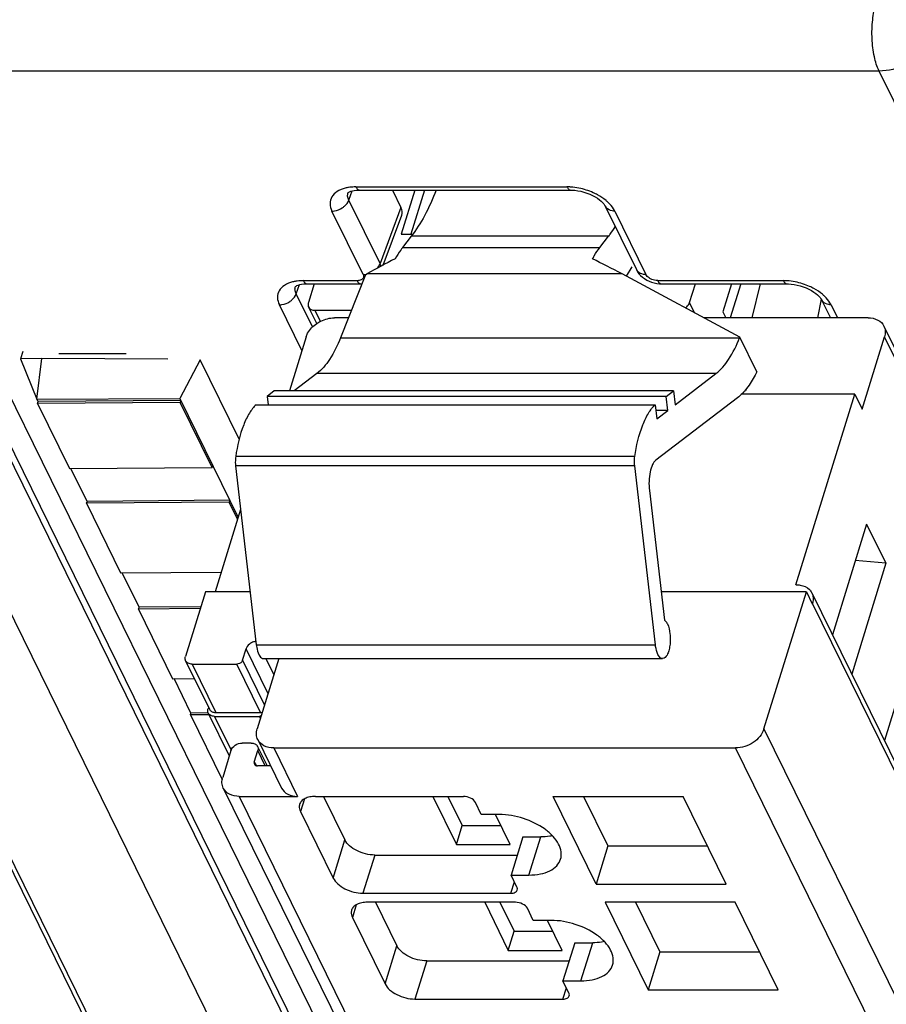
# Model space of a CAD drawing. Header units: millimetres. Extents: x 0 to 594, y 0 to 420.
# Tile 35 of 236: x 230 to 241, y 55 to 69. Entities that reach past the tile are written whole.
import ezdxf

# ---------------------------------------------------------------- set-up
doc = ezdxf.new("R2010")
doc.units = ezdxf.units.MM
doc.header["$LTSCALE"] = 32.67
doc.layers.get('0').update_dxf_attribs({"linetype": 'CONTINUOUS'})

msp = doc.modelspace()

# ---------------------------------------------------------------- linework, layer by layer
at = {"color": 9, "linetype": 'CONTINUOUS'}
for p, q in [((244.38021, 32.10772), (226.53237, 68.4778)), ((243.60617, 31.58985), (225.75831, 67.95995)), ((227.20355, 67.95995), (245.05141, 31.58985)), ((241.29354, 67.95995), (227.20355, 67.95995)), ((259.1414, 31.58985), (241.29354, 67.95995)), ((234.12959, 66.37295), (237.01933, 66.37295)), ((234.03207, 66.19282), (234.07904, 66.3184)), ((234.45926, 65.32232), (234.03207, 66.19282)), ((234.22843, 65.17112), (233.80125, 66.04163)), ((234.74613, 66.08925), (234.45926, 65.32232)), ((237.67285, 66.04163), (238.10004, 65.17112)), ((237.58938, 65.69672), (234.8876, 65.69672)), ((234.76853, 65.54383), (237.47031, 65.54383)), ((237.77368, 65.17987), (234.28073, 65.17987)), ((233.3116, 64.90816), (233.35857, 65.03373)), ((233.40912, 65.08829), (234.14635, 65.08829)), ((238.26342, 65.08829), (239.98311, 65.08829)), ((233.5342, 64.45457), (233.3116, 64.90816)), ((233.38828, 64.13035), (233.08078, 64.75697)), ((238.76601, 64.64668), (238.69705, 64.7872)), ((240.63663, 64.75697), (240.72388, 64.57916)), ((233.64253, 64.53136), (233.56824, 64.68276)), ((240.35217, 34.72941), (225.83218, 64.31805)), ((233.91799, 64.30648), (239.38295, 64.30648)), ((255.8874, 34.72941), (241.36741, 64.31805)), ((239.05848, 63.81438), (233.59352, 63.81438)), ((239.47798, 63.58694), (239.45963, 63.58694)), ((237.9476, 62.67725), (232.48264, 62.67725)), ((237.94595, 62.55051), (232.48099, 62.55051)), ((255.10352, 30.66302), (240.38017, 60.66606)), ((232.92667, 59.42904), (232.62525, 60.04327)), ((232.76478, 60.10066), (238.22974, 60.10066)), ((232.89698, 59.91003), (233.0064, 59.68704)), ((231.88526, 59.83439), (232.21063, 59.17134)), ((232.82467, 59.17134), (232.4993, 59.83439)), ((232.57684, 59.88661), (232.87826, 59.27238)), ((232.1945, 59.11911), (232.42103, 58.65749)), ((232.82226, 59.09116), (232.80854, 59.11911)), ((239.71625, 58.94662), (254.60229, 28.61205)), ((233.00392, 58.68551), (233.3293, 58.02246)), ((254.21458, 28.35094), (239.32854, 58.68551)), ((232.88861, 58.44023), (232.7861, 58.64912)), ((232.73769, 58.49245), (232.76142, 58.4441)), ((232.53105, 58.02246), (246.76633, 29.01399)), ((233.42294, 57.98792), (233.36958, 57.81525)), ((236.49841, 56.945), (236.65979, 57.46722)), ((233.81697, 56.90356), (233.97835, 57.42578)), ((234.38705, 57.21857), (234.22567, 56.69636)), ((236.25201, 56.69636), (236.29946, 56.84991)), ((234.1347, 56.5375), (234.08134, 56.36483)), ((237.21018, 55.49458), (237.37156, 56.01679)), ((234.52874, 55.45314), (234.69011, 55.97535)), ((235.09881, 55.76815), (234.93744, 55.24593)), ((236.96377, 55.24593), (237.01122, 55.39949))]:
    msp.add_line(p, q, dxfattribs=at)
at = {"color": 7, "linetype": 'CONTINUOUS'}
for p, q in [((226.76644, 68.18848), (244.6143, 31.81837)), ((234.17801, 66.32961), (237.06774, 66.32961)), ((234.62817, 66.32961), (234.74613, 66.08925)), ((234.93681, 66.32961), (234.75065, 65.72719)), ((235.06938, 66.32961), (234.88322, 65.72719)), ((237.06774, 66.32961), (237.06812, 66.32962)), ((237.54172, 66.11018), (237.96898, 65.23953)), ((234.50025, 65.30234), (234.75553, 65.98484)), ((234.75065, 65.72719), (234.90994, 65.72719)), ((234.8876, 65.69672), (234.76853, 65.54383)), ((237.47031, 65.54383), (237.58938, 65.69672)), ((234.25801, 65.16649), (233.91799, 64.30648)), ((234.25801, 65.16649), (234.28073, 65.17987)), ((239.38579, 64.31366), (237.77368, 65.17987)), ((237.90864, 65.27806), (237.82763, 65.15089)), ((233.45754, 65.04495), (234.19493, 65.04495)), ((233.55736, 65.04495), (233.47771, 64.7872)), ((238.31183, 65.04495), (238.31225, 65.04496)), ((238.31183, 65.04495), (240.03152, 65.04495)), ((238.69705, 64.7872), (238.7767, 65.04495)), ((239.27384, 65.04495), (239.1554, 64.6617)), ((239.39869, 65.04495), (239.25474, 64.57916)), ((239.55531, 64.57916), (239.66825, 65.04495)), ((240.03152, 65.04495), (240.0319, 65.04496)), ((240.49898, 64.83705), (240.44765, 64.57916)), ((240.5055, 64.82552), (240.62639, 64.57916)), ((233.59219, 64.50151), (233.48082, 64.72846)), ((233.56824, 64.68276), (234.06676, 64.68276)), ((239.1554, 64.6617), (239.19591, 64.57916)), ((234.0258, 64.57916), (233.83399, 64.57916)), ((241.14108, 64.57916), (238.89168, 64.57916)), ((225.8244, 64.4649), (240.3444, 34.87626)), ((241.35963, 64.4649), (255.87962, 34.87626)), ((233.44628, 64.31805), (233.21783, 63.57877)), ((239.38295, 64.30648), (239.38579, 64.31366)), ((239.61882, 63.8388), (239.38579, 64.31366)), ((241.06079, 63.32583), (241.36741, 64.31805)), ((229.56638, 64.12007), (229.53496, 64.01856)), ((230.06183, 64.09265), (230.98289, 64.09265)), ((229.83038, 64.01971), (229.53456, 64.01856)), ((229.53456, 64.01856), (229.75992, 63.46557)), ((229.75992, 63.46557), (229.83038, 64.01971)), ((231.5559, 64.01306), (229.83038, 64.01971)), ((231.99728, 64.00506), (231.71764, 63.47345)), ((232.53043, 62.91861), (231.99728, 64.00506)), ((233.59352, 63.81438), (233.28508, 63.57877)), ((238.49909, 63.38707), (239.05848, 63.81438)), ((239.61882, 63.8388), (239.59517, 63.79375)), ((233.01193, 63.57877), (232.91239, 63.50273)), ((238.47689, 63.57877), (233.01193, 63.57877)), ((238.37735, 63.50273), (238.47689, 63.57877)), ((238.47689, 63.57877), (238.49909, 63.38707)), ((229.75992, 63.46557), (231.71764, 63.47345)), ((229.77615, 63.43249), (229.76041, 63.46457)), ((229.768, 63.40637), (229.77607, 63.43248)), ((231.72266, 63.42084), (229.768, 63.40637)), ((229.768, 63.40637), (230.20523, 62.51539)), ((231.73071, 63.44695), (229.77609, 63.43248)), ((231.71764, 63.47345), (232.51652, 61.84556)), ((231.73073, 63.44695), (231.72266, 63.42084)), ((232.15989, 62.52987), (231.72266, 63.42084)), ((232.91239, 63.50273), (232.9256, 63.38868)), ((238.37735, 63.50273), (232.91239, 63.50273)), ((239.35324, 63.48311), (238.23482, 62.62877)), ((238.39956, 63.31104), (238.37735, 63.50273)), ((240.95911, 63.53304), (239.41039, 63.53304)), ((240.15222, 60.92195), (240.95911, 63.53304)), ((240.95911, 63.53304), (241.06079, 63.32583)), ((232.76309, 63.38868), (238.22805, 63.38868)), ((238.22805, 63.38868), (238.25026, 63.19699)), ((238.39956, 63.31104), (238.23705, 63.31104)), ((238.25026, 63.19699), (238.39956, 63.31104)), ((230.20523, 62.51539), (232.15989, 62.52987)), ((230.44724, 62.06495), (230.22612, 62.51555)), ((232.15989, 62.52987), (232.16796, 62.55598)), ((232.48099, 62.55051), (232.76478, 60.10066)), ((238.22974, 60.10066), (237.94595, 62.55051)), ((238.14742, 62.21423), (238.3534, 60.43606)), ((230.43909, 62.03883), (230.44716, 62.06494)), ((232.4018, 62.07941), (230.44718, 62.06494)), ((232.40183, 62.07941), (232.39376, 62.0533)), ((232.39376, 62.0533), (230.43909, 62.03883)), ((230.43909, 62.03883), (230.90682, 61.08569)), ((232.55007, 61.95414), (232.20163, 60.8266)), ((232.50847, 61.81953), (232.39376, 62.0533)), ((241.12199, 61.75429), (240.65335, 60.23776)), ((241.12199, 61.75429), (241.38636, 61.21556)), ((241.38636, 61.21556), (240.96693, 61.2525)), ((241.38636, 61.21556), (240.91772, 59.69903)), ((230.90682, 61.08569), (232.28485, 61.09589)), ((231.15901, 60.61453), (230.92772, 61.08584)), ((240.15606, 60.92195), (240.15222, 60.92195)), ((232.06906, 60.8266), (231.79472, 59.93883)), ((232.68069, 60.8266), (232.06906, 60.8266)), ((240.29721, 60.8266), (238.30816, 60.8266)), ((239.71625, 58.94662), (240.29721, 60.8266)), ((240.29721, 60.8266), (240.37855, 60.66084)), ((240.37255, 60.80997), (255.0959, 30.80693)), ((231.15086, 60.5884), (231.15892, 60.61451)), ((231.99739, 60.59467), (231.15086, 60.5884)), ((231.15086, 60.5884), (231.61859, 59.63527)), ((232.00546, 60.62078), (231.15895, 60.61451)), ((240.37855, 60.66084), (240.38017, 60.66606)), ((241.83376, 60.30387), (241.36511, 58.78733)), ((232.57684, 59.88661), (232.62525, 60.04327)), ((233.07531, 59.91003), (232.77759, 58.94662)), ((232.86431, 59.91003), (238.32928, 59.91003)), ((231.79783, 59.88009), (232.12321, 59.21704)), ((231.88526, 59.83439), (232.4993, 59.83439)), ((231.61859, 59.63527), (231.91689, 59.63748)), ((231.87077, 59.16411), (231.63949, 59.63542)), ((232.11016, 59.24363), (232.10396, 59.22356)), ((231.86262, 59.13798), (231.87069, 59.16409)), ((232.11931, 59.13988), (231.86262, 59.13798)), ((231.86262, 59.13798), (232.2975, 58.25179)), ((232.10711, 59.16584), (231.87071, 59.16409)), ((232.10707, 59.16482), (232.39545, 58.57717)), ((232.1945, 59.11911), (232.80854, 59.11911)), ((232.21063, 59.17134), (232.82467, 59.17134)), ((232.69557, 58.75356), (232.57276, 58.75356)), ((232.78299, 58.70786), (232.91433, 58.44023)), ((232.78537, 58.79977), (233.11075, 58.13672)), ((233.00392, 58.68551), (239.32854, 58.68551)), ((232.41768, 58.64912), (232.30472, 58.28357)), ((232.73769, 58.49245), (232.7861, 58.64912)), ((232.9618, 58.44023), (232.78296, 58.44023)), ((232.31249, 58.13672), (246.54778, 29.12825)), ((232.53105, 58.02246), (233.3293, 58.02246)), ((233.57492, 58.02246), (235.60125, 58.02246)), ((233.68554, 58.02246), (233.97835, 57.42578)), ((235.18092, 58.02246), (235.50423, 57.36362)), ((235.38974, 58.02246), (235.58492, 57.62472)), ((237.41908, 56.82068), (236.82933, 58.02246)), ((236.82933, 58.02246), (238.61005, 58.02246)), ((237.24698, 58.02246), (237.58046, 57.3429)), ((239.1998, 56.82068), (238.61005, 58.02246)), ((235.84608, 57.77381), (235.76473, 57.93958)), ((233.36958, 57.81525), (233.81697, 56.90356)), ((236.09169, 57.77381), (235.84608, 57.77381)), ((236.24108, 57.36362), (236.03979, 57.77381)), ((235.50423, 57.36362), (235.58492, 57.62472)), ((235.58492, 57.62472), (236.11295, 57.62472)), ((236.41418, 57.46722), (236.2528, 56.945)), ((236.41418, 57.46722), (236.65979, 57.46722)), ((235.50423, 57.36362), (236.24108, 57.36362)), ((237.58046, 57.3429), (237.41908, 56.82068)), ((237.58046, 57.3429), (238.94353, 57.3429)), ((234.38705, 57.21857), (236.33734, 57.21857)), ((236.33414, 56.77924), (236.2528, 56.945)), ((236.2528, 56.945), (236.49841, 56.945)), ((237.41908, 56.82068), (239.1998, 56.82068)), ((234.22567, 56.69636), (236.25201, 56.69636)), ((236.31301, 56.57203), (234.28668, 56.57203)), ((234.39731, 56.57203), (234.69011, 55.97535)), ((235.89268, 56.57203), (236.216, 55.91319)), ((236.10151, 56.57203), (236.29668, 56.1743)), ((237.5411, 56.57203), (238.13084, 55.37025)), ((239.32181, 56.57203), (237.5411, 56.57203)), ((237.95874, 56.57203), (238.29222, 55.89247)), ((239.91156, 55.37025), (239.32181, 56.57203)), ((236.55784, 56.32339), (236.4765, 56.48915)), ((234.08134, 56.36483), (234.52874, 55.45314)), ((236.80346, 56.32339), (236.55784, 56.32339)), ((236.95284, 55.91319), (236.75155, 56.32339)), ((236.216, 55.91319), (236.29668, 56.1743)), ((236.29668, 56.1743), (236.82471, 56.1743)), ((237.12594, 56.01679), (236.96456, 55.49458)), ((237.12594, 56.01679), (237.37156, 56.01679)), ((236.216, 55.91319), (236.95284, 55.91319)), ((238.29222, 55.89247), (238.13084, 55.37025)), ((238.29222, 55.89247), (239.65529, 55.89247)), ((235.09881, 55.76815), (237.0491, 55.76815)), ((237.04591, 55.32881), (236.96456, 55.49458)), ((236.96456, 55.49458), (237.21018, 55.49458)), ((238.13084, 55.37025), (239.91156, 55.37025)), ((234.93744, 55.24593), (236.96377, 55.24593))]:
    msp.add_line(p, q, dxfattribs=at)
for points in [[(234.02104, 66.29289), (234.02043, 66.29192), (234.02107, 66.29258), (234.02375, 66.2949), (234.03038, 66.29942), (234.04224, 66.30569), (234.05909, 66.31246), (234.08036, 66.31879), (234.10576, 66.32405), (234.13503, 66.32776), (234.16757, 66.32954), (234.17824, 66.32965)], [(237.06812, 66.32954), (237.08856, 66.32919), (237.12696, 66.32655), (237.16708, 66.32118), (237.20812, 66.31307), (237.24937, 66.30235), (237.29017, 66.28918), (237.32976, 66.27381), (237.3676, 66.25648), (237.40296, 66.23754), (237.43489, 66.21763), (237.46307, 66.19726), (237.48728, 66.17698), (237.50699, 66.15774), (237.52215, 66.1403), (237.53331, 66.12494), (237.54085, 66.11216), (237.54215, 66.10959)], [(237.9691, 65.23958), (237.98576, 65.21014), (238.00479, 65.18408), (238.02702, 65.15952), (238.05207, 65.13685), (238.07999, 65.11602), (238.11067, 65.09726), (238.14325, 65.08117), (238.17779, 65.06774), (238.21411, 65.0571), (238.25097, 65.04974), (238.28795, 65.04574), (238.31226, 65.04499)], [(233.30057, 65.00823), (233.29996, 65.00726), (233.3006, 65.00792), (233.30328, 65.01024), (233.30991, 65.01476), (233.32178, 65.02103), (233.33862, 65.0278), (233.35989, 65.03413), (233.38529, 65.03939), (233.41456, 65.0431), (233.4471, 65.04488), (233.45777, 65.04499)], [(240.0319, 65.04488), (240.05234, 65.04453), (240.09074, 65.04189), (240.13086, 65.03652), (240.17189, 65.02841), (240.21314, 65.01769), (240.25395, 65.00452), (240.29353, 64.98915), (240.33137, 64.97182), (240.36674, 64.95288), (240.39866, 64.93297), (240.42685, 64.9126), (240.45105, 64.89232), (240.47076, 64.87308), (240.48592, 64.85564), (240.49708, 64.84028), (240.50462, 64.8275), (240.50592, 64.82493)]]:
    msp.add_lwpolyline(points, dxfattribs=at)
at = {"color": 9, "linetype": 'CONTINUOUS'}
for centre, radius, start, end in [((237.00993, 65.48685), 0.88615, 86.151947, 89.392378), ((237.01074, 65.49198), 0.88098, 78.791148, 86.18208), ((237.63597, 66.15589), 0.10462, 205.951376, 222.212062), ((238.06316, 65.28538), 0.10462, 205.958643, 222.207442), ((234.14678, 65.25421), 0.16592, 269.849672, 275.434298), ((239.97371, 64.20219), 0.88615, 86.151947, 89.392378), ((239.97452, 64.20731), 0.88098, 78.791148, 86.18208), ((240.59974, 64.87123), 0.10462, 205.951376, 222.212062)]:
    msp.add_arc(centre, radius, start, end, dxfattribs=at)
at = {"color": 7, "linetype": 'CONTINUOUS'}
for centre, radius, start, end in [((240.55668, 65.45043), 2.15318, 239.562973, 239.935047), ((240.2205, 60.73535), 0.16937, 26.13953, 28.651716), ((240.2195, 60.73489), 0.17047, 20.378799, 26.132367), ((232.21053, 59.30693), 0.1356, 263.10788, 270.044676), ((232.72029, 58.67707), 0.06985, 26.152647, 30.827112)]:
    msp.add_arc(centre, radius, start, end, dxfattribs=at)
for centre, major_axis, ratio, start_param, end_param in [((234.4388, 66.08951), (0.31877, -0.09871), 0.5719578, -0.03302402, 0.49498233), ((234.60277, 63.75499), (2.26369, 1.66978), 0.48630113, 1.20003547, 1.36069126), ((238.70906, 63.75499), (2.7437, -1.9106), 0.21550779, 2.06363561, 2.22429141)]:
    msp.add_ellipse(centre, major_axis=major_axis, ratio=ratio, start_param=start_param, end_param=end_param, dxfattribs=at)
at = {"color": 9, "linetype": 'CONTINUOUS'}
for points, knots in [([(241.19714, 68.40305), (241.19314, 68.48898), (241.19779, 68.654), (241.22737, 68.81692), (241.25016, 68.89201)], [0, 0, 0, 0, 0.52293403, 1, 1, 1, 1]), ([(241.29354, 67.95995), (241.26306, 68.02208), (241.21892, 68.16921), (241.20099, 68.32047), (241.19714, 68.40305)], [0, 0, 0, 0, 0.45566017, 1, 1, 1, 1]), ([(241.77261, 68.1113), (241.73667, 68.08727), (241.59003, 68.00364), (241.41908, 67.95995), (241.29354, 67.95995)], [0, 0, 0, 0, 0.25616581, 1, 1, 1, 1]), ([(234.12959, 66.37295), (234.12089, 66.37286), (234.08698, 66.37197), (234.05311, 66.36891), (234.02819, 66.36505)], [0, 0, 0, 0, 0.25665379, 1, 1, 1, 1]), ([(234.12959, 66.37295), (234.13274, 66.36654), (234.14322, 66.34771), (234.163, 66.32978), (234.17801, 66.32965)], [0, 0, 0, 0, 0.32257033, 1, 1, 1, 1]), ([(237.01933, 66.37295), (237.02247, 66.36652), (237.03294, 66.34766), (237.05273, 66.32969), (237.06775, 66.32954)], [0, 0, 0, 0, 0.32261712, 1, 1, 1, 1]), ([(233.98318, 66.35609), (233.94367, 66.34632), (233.87251, 66.31884), (233.79208, 66.24278), (233.76545, 66.13961), (233.78639, 66.0734), (233.80125, 66.04163)], [0, 0, 0, 0, 0.28739147, 0.52859068, 0.75233562, 1, 1, 1, 1]), ([(234.0322, 66.19282), (234.02372, 66.20921), (234.01185, 66.24331), (234.01626, 66.27963), (234.0221, 66.29522)], [0, 0, 0, 0, 0.52575328, 1, 1, 1, 1]), ([(237.43746, 66.26359), (237.41785, 66.27431), (237.3365, 66.31463), (237.2491, 66.34281), (237.18199, 66.35615)], [0, 0, 0, 0, 0.24620947, 1, 1, 1, 1]), ([(237.58577, 66.15684), (237.57537, 66.16688), (237.52974, 66.20746), (237.47831, 66.24126), (237.43746, 66.26359)], [0, 0, 0, 0, 0.23693944, 1, 1, 1, 1]), ([(233.94286, 66.08553), (233.95335, 66.0924), (233.99062, 66.12084), (234.02083, 66.16033), (234.0322, 66.19282)], [0, 0, 0, 0, 0.26701958, 1, 1, 1, 1]), ([(237.67285, 66.04163), (237.66771, 66.05163), (237.64373, 66.09355), (237.6124, 66.13112), (237.58577, 66.15684)], [0, 0, 0, 0, 0.23299528, 1, 1, 1, 1]), ([(233.80125, 66.04162), (233.81331, 66.04161), (233.86304, 66.04593), (233.91128, 66.06486), (233.94286, 66.08553)], [0, 0, 0, 0, 0.24210312, 1, 1, 1, 1]), ([(237.67285, 66.04163), (237.66141, 66.04163), (237.62023, 66.04489), (237.57866, 66.06338), (237.55848, 66.0856)], [0, 0, 0, 0, 0.27610853, 1, 1, 1, 1]), ([(234.422, 65.26025), (234.42616, 65.26504), (234.44129, 65.28392), (234.45335, 65.30545), (234.45926, 65.32232)], [0, 0, 0, 0, 0.26191999, 1, 1, 1, 1]), ([(234.22843, 65.17112), (234.23014, 65.16764), (234.23546, 65.15456), (234.23582, 65.1391), (234.23224, 65.12948)], [0, 0, 0, 0, 0.27430099, 1, 1, 1, 1]), ([(238.10004, 65.17112), (238.08859, 65.17112), (238.04742, 65.17439), (238.00585, 65.19288), (237.98567, 65.21509)], [0, 0, 0, 0, 0.27610821, 1, 1, 1, 1]), ([(238.16445, 65.11269), (238.1571, 65.11643), (238.132, 65.1311), (238.10922, 65.15225), (238.10004, 65.17112)], [0, 0, 0, 0, 0.28198965, 1, 1, 1, 1]), ([(233.26271, 65.07143), (233.2232, 65.06166), (233.15204, 65.03417), (233.07161, 64.95812), (233.04498, 64.85495), (233.06592, 64.78874), (233.08078, 64.75697)], [0, 0, 0, 0, 0.28739147, 0.52859068, 0.75233562, 1, 1, 1, 1]), ([(233.40912, 65.08829), (233.40042, 65.08819), (233.36651, 65.08731), (233.33264, 65.08425), (233.30772, 65.08039)], [0, 0, 0, 0, 0.25665379, 1, 1, 1, 1]), ([(233.40912, 65.08829), (233.41227, 65.08188), (233.42275, 65.06305), (233.44254, 65.04512), (233.45754, 65.04499)], [0, 0, 0, 0, 0.32257033, 1, 1, 1, 1]), ([(234.14635, 65.08829), (234.14949, 65.08188), (234.15997, 65.06305), (234.17976, 65.04513), (234.19476, 65.045)], [0, 0, 0, 0, 0.32257365, 1, 1, 1, 1]), ([(234.22108, 65.11241), (234.21781, 65.10913), (234.20084, 65.09597), (234.17905, 65.09063), (234.1625, 65.08903)], [0, 0, 0, 0, 0.21801767, 1, 1, 1, 1]), ([(238.26342, 65.08829), (238.25515, 65.08829), (238.22103, 65.09063), (238.18751, 65.10096), (238.16445, 65.11269)], [0, 0, 0, 0, 0.24217521, 1, 1, 1, 1]), ([(238.26342, 65.08829), (238.26657, 65.08188), (238.27704, 65.06305), (238.29683, 65.04512), (238.31183, 65.04499)], [0, 0, 0, 0, 0.32257034, 1, 1, 1, 1]), ([(239.9831, 65.08829), (239.98625, 65.08186), (239.99672, 65.063), (240.0165, 65.04503), (240.03152, 65.04488)], [0, 0, 0, 0, 0.32261712, 1, 1, 1, 1]), ([(240.40123, 64.97893), (240.38162, 64.98964), (240.30027, 65.02997), (240.21287, 65.05815), (240.14577, 65.07149)], [0, 0, 0, 0, 0.24620947, 1, 1, 1, 1]), ([(233.22239, 64.80087), (233.23288, 64.80774), (233.27015, 64.83618), (233.30036, 64.87566), (233.31173, 64.90815)], [0, 0, 0, 0, 0.26701957, 1, 1, 1, 1]), ([(233.31173, 64.90816), (233.30325, 64.92455), (233.29138, 64.95865), (233.29579, 64.99497), (233.30163, 65.01056)], [0, 0, 0, 0, 0.52575328, 1, 1, 1, 1]), ([(240.54955, 64.87218), (240.53915, 64.88222), (240.49352, 64.9228), (240.44209, 64.9566), (240.40123, 64.97893)], [0, 0, 0, 0, 0.23693944, 1, 1, 1, 1]), ([(233.08078, 64.75696), (233.09284, 64.75695), (233.14257, 64.76127), (233.19081, 64.7802), (233.22239, 64.80087)], [0, 0, 0, 0, 0.24210312, 1, 1, 1, 1]), ([(240.63663, 64.75697), (240.62518, 64.75697), (240.58401, 64.76023), (240.54244, 64.77872), (240.52225, 64.80093)], [0, 0, 0, 0, 0.27610853, 1, 1, 1, 1]), ([(240.63663, 64.75697), (240.63149, 64.76696), (240.60751, 64.80889), (240.57617, 64.84646), (240.54955, 64.87218)], [0, 0, 0, 0, 0.23299528, 1, 1, 1, 1])]:
    msp.add_open_spline(points, degree=3, knots=knots, dxfattribs=at)
for points in [[(234.02819, 66.36505), (234.01307, 66.3627), (233.99803, 66.35977), (233.98318, 66.35609)], [(234.4716, 65.28702), (234.46882, 65.29917), (234.46455, 65.31103), (234.45926, 65.32232)], [(234.22843, 65.17112), (234.24357, 65.17112), (234.25876, 65.17278), (234.27361, 65.17572)], [(233.30772, 65.08039), (233.29261, 65.07804), (233.27756, 65.07511), (233.26271, 65.07143)], [(234.23224, 65.12948), (234.22987, 65.12311), (234.22589, 65.11722), (234.22108, 65.11241)]]:
    msp.add_open_spline(points, degree=3, dxfattribs=at)
at = {"color": 7, "linetype": 'CONTINUOUS'}
for points, knots in [([(235.22802, 66.32904), (235.18154, 66.20888), (235.08367, 65.98914), (234.9559, 65.78442), (234.8876, 65.69672)], [0, 0, 0, 0, 0.53685354, 1, 1, 1, 1]), ([(237.58938, 65.69672), (237.59725, 65.70682), (237.62922, 65.74894), (237.65917, 65.79257), (237.68086, 65.82626)], [0, 0, 0, 0, 0.24218729, 1, 1, 1, 1]), ([(234.76853, 65.54383), (234.75944, 65.53216), (234.72207, 65.48174), (234.68918, 65.42807), (234.66612, 65.38603)], [0, 0, 0, 0, 0.23581698, 1, 1, 1, 1]), ([(237.3679, 65.38603), (237.37588, 65.40058), (237.40698, 65.45506), (237.44195, 65.50742), (237.47031, 65.54383)], [0, 0, 0, 0, 0.26440392, 1, 1, 1, 1]), ([(233.47771, 64.7872), (233.47614, 64.78215), (233.47172, 64.76279), (233.47439, 64.74155), (233.48082, 64.72846)], [0, 0, 0, 0, 0.26614116, 1, 1, 1, 1]), ([(238.63985, 64.71443), (238.64674, 64.71918), (238.67108, 64.73853), (238.69032, 64.76543), (238.69705, 64.7872)], [0, 0, 0, 0, 0.26859655, 1, 1, 1, 1]), ([(233.48082, 64.72846), (233.48781, 64.71423), (233.51472, 64.68895), (233.54988, 64.68276), (233.56824, 64.68276)], [0, 0, 0, 0, 0.46351131, 1, 1, 1, 1]), ([(233.44628, 64.31805), (233.45169, 64.33555), (233.48319, 64.4085), (233.54173, 64.4677), (233.59195, 64.50178)], [0, 0, 0, 0, 0.23184701, 1, 1, 1, 1]), ([(233.59195, 64.50178), (233.61005, 64.51406), (233.68396, 64.55683), (233.77048, 64.57916), (233.83399, 64.57916)], [0, 0, 0, 0, 0.25610713, 1, 1, 1, 1]), ([(241.14108, 64.57916), (241.18696, 64.57916), (241.27486, 64.56367), (241.34216, 64.50049), (241.35963, 64.46489)], [0, 0, 0, 0, 0.53640252, 1, 1, 1, 1]), ([(241.35963, 64.46489), (241.37025, 64.44326), (241.38265, 64.39325), (241.37503, 64.34273), (241.36741, 64.31805)], [0, 0, 0, 0, 0.48263732, 1, 1, 1, 1]), ([(233.91799, 64.30648), (233.87716, 64.20321), (233.79133, 64.02376), (233.66273, 63.86724), (233.59352, 63.81438)], [0, 0, 0, 0, 0.5604471, 1, 1, 1, 1]), ([(239.05848, 63.81438), (239.12769, 63.86724), (239.25629, 64.02376), (239.34213, 64.20321), (239.38295, 64.30648)], [0, 0, 0, 0, 0.4395529, 1, 1, 1, 1]), ([(239.59517, 63.79375), (239.56169, 63.72998), (239.49249, 63.61692), (239.40089, 63.51951), (239.35324, 63.48311)], [0, 0, 0, 0, 0.54568064, 1, 1, 1, 1]), ([(232.76309, 63.38868), (232.72724, 63.35572), (232.66077, 63.26745), (232.55051, 63.03279), (232.50409, 62.82536), (232.48264, 62.67725)], [0, 0, 0, 0, 0.1883851, 0.42111019, 1, 1, 1, 1]), ([(237.9476, 62.67725), (237.96905, 62.82536), (238.01547, 63.03279), (238.12573, 63.26745), (238.1922, 63.35572), (238.22805, 63.38868)], [0, 0, 0, 0, 0.57888981, 0.8116149, 1, 1, 1, 1]), ([(232.48264, 62.67725), (232.48115, 62.66696), (232.47659, 62.62488), (232.47731, 62.58221), (232.48099, 62.55051)], [0, 0, 0, 0, 0.24571182, 1, 1, 1, 1]), ([(237.94595, 62.55051), (237.94228, 62.58221), (237.94155, 62.62488), (237.94611, 62.66696), (237.9476, 62.67725)], [0, 0, 0, 0, 0.75428819, 1, 1, 1, 1]), ([(238.23482, 62.62877), (238.21484, 62.6135), (238.18173, 62.55999), (238.1413, 62.42113), (238.13768, 62.29832), (238.14742, 62.21423)], [0, 0, 0, 0, 0.17360166, 0.41563281, 1, 1, 1, 1]), ([(240.15836, 60.92195), (240.17624, 60.92206), (240.24096, 60.91736), (240.30603, 60.88967), (240.33934, 60.85625)], [0, 0, 0, 0, 0.27475204, 1, 1, 1, 1]), ([(240.3793, 60.79425), (240.38292, 60.78451), (240.39433, 60.74266), (240.38985, 60.6974), (240.38017, 60.66606)], [0, 0, 0, 0, 0.24049099, 1, 1, 1, 1]), ([(238.3534, 60.43606), (238.35728, 60.43368), (238.37449, 60.42018), (238.38626, 60.401), (238.39383, 60.38558)], [0, 0, 0, 0, 0.20946324, 1, 1, 1, 1]), ([(238.39383, 60.38558), (238.41426, 60.34394), (238.42966, 60.27008), (238.43464, 60.16979), (238.42943, 60.09119), (238.41468, 60.01941), (238.392, 59.95501), (238.35519, 59.91003), (238.32928, 59.91003)], [0, 0, 0, 0, 0.27031636, 0.42849814, 0.58563937, 0.72925847, 0.84897904, 1, 1, 1, 1]), ([(232.71439, 60.13363), (232.70513, 60.12967), (232.67143, 60.11194), (232.64275, 60.08285), (232.63079, 60.05746)], [0, 0, 0, 0, 0.26402802, 1, 1, 1, 1]), ([(232.76478, 60.10066), (232.76625, 60.08794), (232.773, 60.04261), (232.78518, 59.99752), (232.79976, 59.96781)], [0, 0, 0, 0, 0.27893412, 1, 1, 1, 1]), ([(238.26472, 59.96781), (238.26032, 59.97678), (238.24281, 60.01933), (238.23387, 60.06497), (238.22974, 60.10066)], [0, 0, 0, 0, 0.21767694, 1, 1, 1, 1]), ([(231.79784, 59.88009), (231.79141, 59.89318), (231.78874, 59.91442), (231.79316, 59.93378), (231.79472, 59.93883)], [0, 0, 0, 0, 0.7338598, 1, 1, 1, 1]), ([(232.79976, 59.96781), (232.80396, 59.95925), (232.81783, 59.9341), (232.8443, 59.91003), (232.86431, 59.91003)], [0, 0, 0, 0, 0.32261421, 1, 1, 1, 1]), ([(238.32928, 59.91003), (238.32337, 59.91003), (238.29336, 59.9173), (238.27526, 59.94633), (238.26472, 59.96781)], [0, 0, 0, 0, 0.1980752, 1, 1, 1, 1]), ([(231.88526, 59.83439), (231.8669, 59.83439), (231.83174, 59.84058), (231.80483, 59.86586), (231.79784, 59.88009)], [0, 0, 0, 0, 0.53653651, 1, 1, 1, 1]), ([(232.57684, 59.88661), (232.5746, 59.87937), (232.55837, 59.85086), (232.52399, 59.83439), (232.4993, 59.83439)], [0, 0, 0, 0, 0.23470992, 1, 1, 1, 1]), ([(232.10708, 59.16482), (232.10065, 59.17791), (232.09798, 59.19915), (232.1024, 59.21851), (232.10396, 59.22356)], [0, 0, 0, 0, 0.7338598, 1, 1, 1, 1]), ([(232.1945, 59.11911), (232.17614, 59.11911), (232.14098, 59.12531), (232.11407, 59.15059), (232.10708, 59.16482)], [0, 0, 0, 0, 0.53653651, 1, 1, 1, 1]), ([(232.12322, 59.21704), (232.1292, 59.20486), (232.15034, 59.18268), (232.17906, 59.17417), (232.19426, 59.17232)], [0, 0, 0, 0, 0.46993173, 1, 1, 1, 1]), ([(232.78537, 58.79977), (232.77475, 58.8214), (232.76235, 58.87142), (232.76996, 58.92194), (232.77759, 58.94662)], [0, 0, 0, 0, 0.48263732, 1, 1, 1, 1]), ([(239.71625, 58.94662), (239.69303, 58.87146), (239.57615, 58.73915), (239.41273, 58.68551), (239.32854, 58.68551)], [0, 0, 0, 0, 0.48302105, 1, 1, 1, 1]), ([(232.41768, 58.64912), (232.42697, 58.67918), (232.47372, 58.73211), (232.53909, 58.75356), (232.57276, 58.75356)], [0, 0, 0, 0, 0.48301924, 1, 1, 1, 1]), ([(232.69557, 58.75356), (232.70083, 58.75356), (232.72055, 58.75247), (232.74027, 58.74677), (232.75281, 58.73947)], [0, 0, 0, 0, 0.26597106, 1, 1, 1, 1]), ([(232.78299, 58.70785), (232.78941, 58.69477), (232.79209, 58.67353), (232.78767, 58.65417), (232.7861, 58.64912)], [0, 0, 0, 0, 0.7338598, 1, 1, 1, 1]), ([(233.00392, 58.68551), (232.95804, 58.68551), (232.87014, 58.70099), (232.80284, 58.76417), (232.78537, 58.79977)], [0, 0, 0, 0, 0.53640252, 1, 1, 1, 1]), ([(232.73924, 58.46308), (232.74273, 58.45596), (232.75622, 58.44335), (232.77378, 58.44023), (232.78296, 58.44023)], [0, 0, 0, 0, 0.46369268, 1, 1, 1, 1]), ([(232.31249, 58.13672), (232.30188, 58.15835), (232.28947, 58.20837), (232.29709, 58.25889), (232.30472, 58.28357)], [0, 0, 0, 0, 0.48263732, 1, 1, 1, 1]), ([(232.53105, 58.02246), (232.48517, 58.02246), (232.39727, 58.03794), (232.32997, 58.10112), (232.31249, 58.13672)], [0, 0, 0, 0, 0.53640252, 1, 1, 1, 1]), ([(233.11075, 58.13672), (233.12822, 58.10112), (233.19552, 58.03794), (233.28342, 58.02246), (233.3293, 58.02246)], [0, 0, 0, 0, 0.46359768, 1, 1, 1, 1]), ([(233.57492, 58.02246), (233.54883, 58.02246), (233.49968, 58.01831), (233.43363, 57.99757), (233.38331, 57.96306), (233.36325, 57.93026), (233.35813, 57.91367)], [0, 0, 0, 0, 0.30375974, 0.56999726, 0.79778841, 1, 1, 1, 1]), ([(235.76473, 57.93958), (235.75191, 57.96571), (235.69762, 58.00667), (235.63515, 58.02246), (235.60125, 58.02246)], [0, 0, 0, 0, 0.46198205, 1, 1, 1, 1]), ([(233.35813, 57.91367), (233.35579, 57.90612), (233.34933, 57.87298), (233.35829, 57.83825), (233.36958, 57.81525)], [0, 0, 0, 0, 0.23564532, 1, 1, 1, 1]), ([(236.93198, 57.16258), (236.94181, 57.19441), (236.94636, 57.26751), (236.90692, 57.37661), (236.82864, 57.48184), (236.67388, 57.61521), (236.42539, 57.73466), (236.20309, 57.77381), (236.09169, 57.77381)], [0, 0, 0, 0, 0.08651326, 0.18324425, 0.2955517, 0.42361951, 0.71069026, 1, 1, 1, 1]), ([(236.82023, 57.48308), (236.80762, 57.48041), (236.75466, 57.47085), (236.7007, 57.46722), (236.65979, 57.46722)], [0, 0, 0, 0, 0.23947121, 1, 1, 1, 1]), ([(234.38705, 57.21857), (234.30231, 57.21857), (234.1756, 57.25114), (234.04222, 57.33778), (233.99316, 57.3956), (233.97835, 57.42578)], [0, 0, 0, 0, 0.53501664, 0.78777233, 1, 1, 1, 1]), ([(236.49841, 56.945), (236.5506, 56.945), (236.64889, 56.9533), (236.78097, 56.99479), (236.88163, 57.06377), (236.92173, 57.12939), (236.93198, 57.16258)], [0, 0, 0, 0, 0.30376172, 0.57000494, 0.79777765, 1, 1, 1, 1]), ([(233.81697, 56.90356), (233.83178, 56.87338), (233.88084, 56.81556), (234.01423, 56.72892), (234.14093, 56.69636), (234.22567, 56.69636)], [0, 0, 0, 0, 0.21222789, 0.46498369, 1, 1, 1, 1]), ([(236.25201, 56.69636), (236.27147, 56.69636), (236.30624, 56.70033), (236.33444, 56.72605), (236.33872, 56.73987)], [0, 0, 0, 0, 0.57363204, 1, 1, 1, 1]), ([(236.33872, 56.73987), (236.3416, 56.74916), (236.34081, 56.76359), (236.33575, 56.77595), (236.33414, 56.77924)], [0, 0, 0, 0, 0.72677454, 1, 1, 1, 1]), ([(234.28668, 56.57203), (234.26059, 56.57203), (234.21144, 56.56788), (234.1454, 56.54714), (234.09508, 56.51264), (234.07502, 56.47984), (234.06989, 56.46325)], [0, 0, 0, 0, 0.30375974, 0.56999726, 0.79778841, 1, 1, 1, 1]), ([(236.4765, 56.48915), (236.46367, 56.51528), (236.40938, 56.55624), (236.34691, 56.57203), (236.31301, 56.57203)], [0, 0, 0, 0, 0.46198205, 1, 1, 1, 1]), ([(234.06989, 56.46325), (234.06756, 56.4557), (234.06109, 56.42256), (234.07006, 56.38782), (234.08134, 56.36483)], [0, 0, 0, 0, 0.23564532, 1, 1, 1, 1]), ([(237.64375, 55.71216), (237.65358, 55.74398), (237.65813, 55.81709), (237.61868, 55.92618), (237.5404, 56.03141), (237.38565, 56.16479), (237.13716, 56.28423), (236.91485, 56.32339), (236.80346, 56.32339)], [0, 0, 0, 0, 0.08651326, 0.18324425, 0.2955517, 0.42361951, 0.71069026, 1, 1, 1, 1]), ([(237.53199, 56.03266), (237.51939, 56.02999), (237.46643, 56.02043), (237.41247, 56.01679), (237.37156, 56.01679)], [0, 0, 0, 0, 0.23947121, 1, 1, 1, 1]), ([(235.09881, 55.76815), (235.01407, 55.76815), (234.88737, 55.80072), (234.75398, 55.88736), (234.70492, 55.94518), (234.69011, 55.97535)], [0, 0, 0, 0, 0.53501664, 0.78777233, 1, 1, 1, 1]), ([(237.21018, 55.49458), (237.26236, 55.49458), (237.36066, 55.50287), (237.49274, 55.54436), (237.5934, 55.61335), (237.63349, 55.67897), (237.64375, 55.71216)], [0, 0, 0, 0, 0.30376172, 0.57000494, 0.79777765, 1, 1, 1, 1]), ([(234.52874, 55.45314), (234.54354, 55.42296), (234.5926, 55.36514), (234.72599, 55.2785), (234.8527, 55.24593), (234.93744, 55.24593)], [0, 0, 0, 0, 0.21222789, 0.46498369, 1, 1, 1, 1]), ([(237.05049, 55.28945), (237.05336, 55.29874), (237.05258, 55.31317), (237.04752, 55.32553), (237.04591, 55.32881)], [0, 0, 0, 0, 0.72677454, 1, 1, 1, 1]), ([(236.96377, 55.24593), (236.98323, 55.24593), (237.018, 55.24991), (237.04621, 55.27563), (237.05049, 55.28945)], [0, 0, 0, 0, 0.57363204, 1, 1, 1, 1])]:
    msp.add_open_spline(points, degree=3, knots=knots, dxfattribs=at)
for points in [[(240.33934, 60.85625), (240.35102, 60.84453), (240.3612, 60.83108), (240.36913, 60.81656)], [(232.63079, 60.05746), (232.62862, 60.05287), (232.62675, 60.04812), (232.62525, 60.04327)], [(232.75955, 60.14626), (232.74406, 60.14414), (232.72876, 60.13978), (232.71439, 60.13363)], [(232.83151, 59.12089), (232.82391, 59.11974), (232.81622, 59.11911), (232.80854, 59.11911)], [(232.82467, 59.17134), (232.83261, 59.17134), (232.8406, 59.17268), (232.8482, 59.17496)], [(232.75281, 58.73947), (232.76383, 58.73306), (232.77374, 58.72381), (232.78027, 58.71286)], [(232.73769, 58.49245), (232.7348, 58.48309), (232.73493, 58.47189), (232.73924, 58.46308)]]:
    msp.add_open_spline(points, degree=3, dxfattribs=at)

doc.saveas('drawing.dxf')
